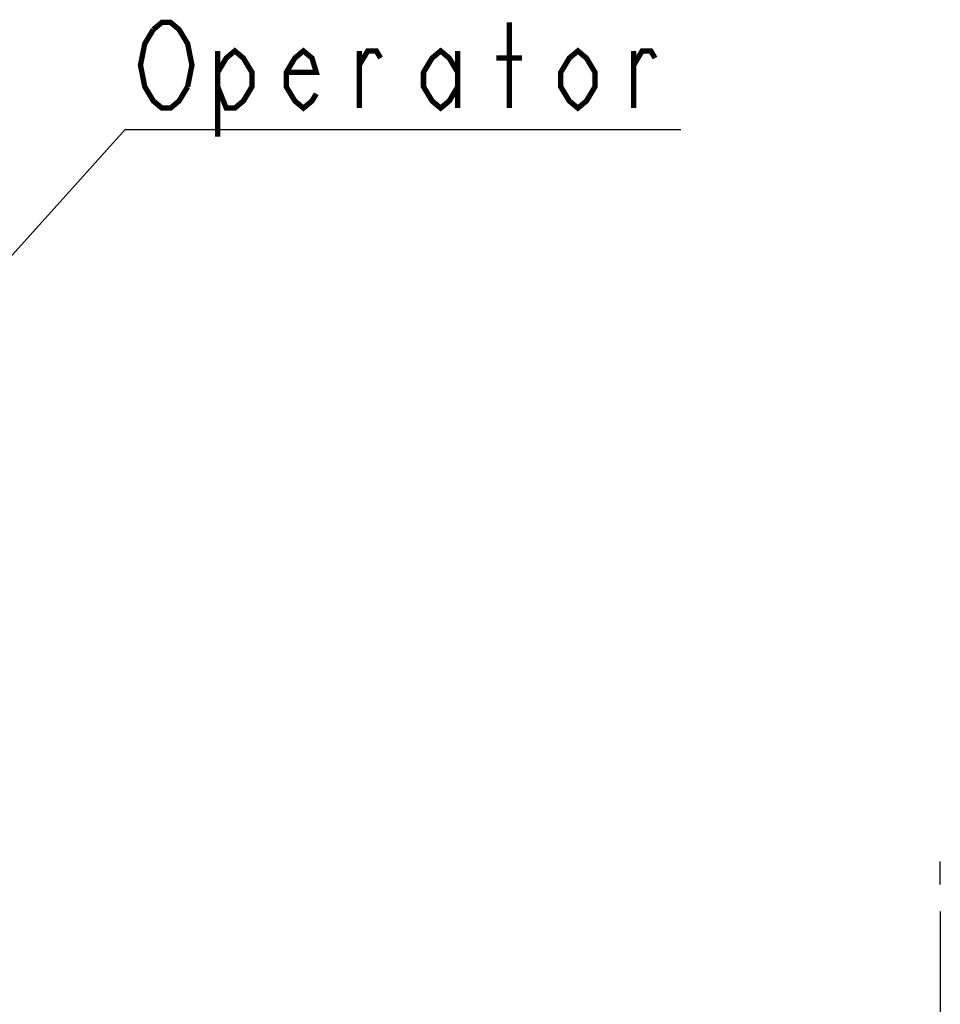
# Model space of a CAD drawing. Extents: x 28 to 410, y 34 to 287.
# Tile 21 of 32: x 128 to 163, y 159 to 196. Entities that reach past the tile are written whole.
import ezdxf

# ---------------------------------------------------------------- set-up
doc = ezdxf.new("R2010")
doc.units = 0
doc.header["$LTSCALE"] = 23.1
doc.layers.get('0').update_dxf_attribs({"linetype": 'CONTINUOUS'})
for name, color, linetype in [('ALL_DIM', 7, 'CONTINUOUS'), ('ALL_FEATURES', 7, 'CONTINUOUS'), ('ALL_NOTE', 7, 'CONTINUOUS')]:
    doc.layers.add(name, color=color, linetype=linetype)
doc.dimstyles.get("Standard").update_dxf_attribs({"dimtxt": 2.5, "dimasz": 2.5, "dimexe": 1.25, "dimexo": 0.625, "dimtad": 1, "dimcen": 2.5, "dimazin": 3, "dimtfac": 1, "dimtmove": 0, "dimatfit": 3})

# ---------------------------------------------------------------- blocks, each defined once
blk = doc.blocks.new('_OPEN')
at = {"color": 0, "linetype": 'BYBLOCK'}
for p, q in [((0, 0), (-1, 0.25)), ((-1, -0.25), (0, 0)), ((-1, 0), (0, 0))]:
    blk.add_line(p, q, dxfattribs=at)
blk = doc.blocks.new('*D8')
at = {"layer": 'ALL_DIM', "color": 2, "linetype": 'CONTINUOUS'}
for p, q in [((125.238, 168.279), (125.238, 125.857)), ((124.275, 133.466), (124.275, 115.966)), ((125.238, 122.508), (125.238, 115.966)), ((124.275, 116.966), (119.275, 116.966)), ((119.275, 116.966), (124.757, 116.966)), ((145.772, 116.966), (124.757, 116.966)), ((125.238, 116.966), (145.772, 116.966))]:
    blk.add_line(p, q, dxfattribs=at)
at = {"layer": 'ALL_DIM', "color": 2, "linetype": 'CONTINUOUS', "xscale": 2, "yscale": 2, "zscale": 2}
blk.add_blockref('_OPEN', (124.275, 116.966), dxfattribs=at)
at = {"layer": 'ALL_DIM', "color": 2, "linetype": 'CONTINUOUS', "xscale": 2, "yscale": 2, "zscale": 2, "rotation": 180}
blk.add_blockref('_OPEN', (125.238, 116.966), dxfattribs=at)
blk = doc.blocks.new('*D11')
at = {"layer": 'ALL_DIM', "color": 2, "linetype": 'CONTINUOUS'}
for p, q in [((162.798, 162.482), (162.798, 122.616)), ((163.14, 137.64), (163.14, 122.616)), ((162.798, 123.616), (152.889, 123.616)), ((152.889, 123.616), (162.969, 123.616)), ((168.14, 123.616), (162.969, 123.616)), ((163.14, 123.616), (168.14, 123.616))]:
    blk.add_line(p, q, dxfattribs=at)
at = {"layer": 'ALL_DIM', "color": 2, "linetype": 'CONTINUOUS', "xscale": 2, "yscale": 2, "zscale": 2}
blk.add_blockref('_OPEN', (162.798, 123.616), dxfattribs=at)
at = {"layer": 'ALL_DIM', "color": 2, "linetype": 'CONTINUOUS', "xscale": 2, "yscale": 2, "zscale": 2, "rotation": 180}
blk.add_blockref('_OPEN', (163.14, 123.616), dxfattribs=at)

msp = doc.modelspace()

# ---------------------------------------------------------------- linework, layer by layer
at = {"layer": 'ALL_FEATURES', "color": 7, "linetype": 'CONTINUOUS'}
msp.add_line((162.798, 163.482), (162.798, 164.35), dxfattribs=at)
at = {"layer": 'ALL_NOTE', "color": 2, "linetype": 'CONTINUOUS'}
for p, q in [((118.882, 176.673), (132.385, 191.666)), ((132.385, 191.666), (132.635, 191.666)), ((132.635, 191.666), (153.115, 191.666))]:
    msp.add_line(p, q, dxfattribs=at)
at = {"layer": 'ALL_NOTE', "color": 2, "linetype": 'CONTINUOUS', "const_width": 0.2}
for points in [[(133.435, 195.4), (133.755, 195.666), (134.076, 195.666), (134.396, 195.4), (134.556, 195.133), (134.715, 194.866), (134.875, 194.066), (134.715, 193.266)], [(146.715, 192.466), (146.715, 195.666)], [(134.715, 193.266), (134.396, 192.733), (134.076, 192.466), (133.755, 192.466), (133.435, 192.733), (133.275, 193), (133.115, 193.266), (132.955, 194.066), (133.115, 194.866), (133.435, 195.4)], [(135.835, 193.8), (136.155, 194.333), (136.475, 194.6), (136.795, 194.333), (137.115, 193.8), (137.115, 193.266), (136.795, 192.733), (136.475, 192.466), (136.155, 192.466), (135.835, 193.266)], [(135.835, 194.6), (135.835, 191.4)], [(139.515, 193), (139.355, 192.733), (139.035, 192.466), (138.715, 192.733), (138.395, 193.266), (138.395, 193.8), (138.715, 194.333), (139.035, 194.6), (139.355, 194.333), (139.515, 193.8), (138.395, 193.8)], [(141.116, 194.066), (141.435, 194.6), (141.755, 194.6), (141.915, 194.333)], [(141.116, 192.466), (141.116, 194.6)], [(144.795, 193.266), (144.476, 192.733), (144.156, 192.466), (143.835, 192.733), (143.515, 193.266), (143.515, 193.8), (143.835, 194.333), (144.156, 194.6), (144.476, 194.333), (144.795, 193.8)], [(144.795, 194.6), (144.795, 192.466)], [(146.235, 194.333), (147.195, 194.333)], [(149.915, 193.266), (149.595, 192.733), (149.275, 192.466), (148.955, 192.733), (148.635, 193.266), (148.635, 193.8), (148.955, 194.333), (149.275, 194.6), (149.595, 194.333), (149.915, 193.8), (149.915, 193.266)], [(151.356, 194.066), (151.675, 194.6), (151.995, 194.6), (152.155, 194.333)], [(151.356, 192.466), (151.356, 194.6)]]:
    msp.add_lwpolyline(points, dxfattribs=at)

# ---------------------------------------------------------------- dimensions: what is measured, and where the dimension line sits
at = {"layer": 'ALL_DIM', "color": 2, "linetype": 'CONTINUOUS'}
dim = msp.add_linear_dim(base=(125.238, 116.966), p1=(124.275, 133.466), p2=(125.238, 168.279), dimstyle='Standard', dxfattribs=at)
dim.commit()
dim.dimension.update_dxf_attribs({"geometry": '*D8', "text_midpoint": (127.852, 117.766), "dimtype": 128})
dim = msp.add_linear_dim(base=(162.798, 123.616), p1=(163.14, 137.64), p2=(162.798, 162.482), angle=180, dimstyle='Standard', dxfattribs=at)
dim.commit()
dim.dimension.update_dxf_attribs({"geometry": '*D11', "text_midpoint": (152.889, 124.416), "dimtype": 128})

doc.saveas('drawing.dxf')
